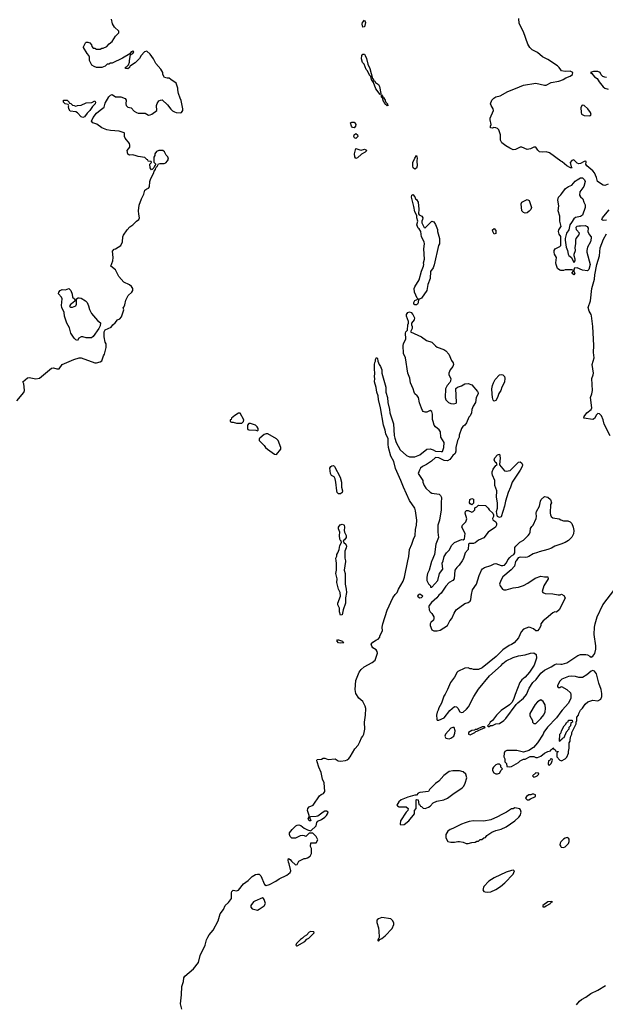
# Model space of a CAD drawing. Header units: inches. Extents: x 2347120 to 2490770, y 707513 to 877705.
# Tile 98 of 132: x 2433740 to 2440515, y 784864 to 796263. Entities that reach past the tile are written whole.
import ezdxf

# ---------------------------------------------------------------- set-up
doc = ezdxf.new("R2010")
doc.units = ezdxf.units.IN
doc.header["$MEASUREMENT"] = 0
for name, color, linetype in [('C4738', 7, 'Continuous'), ('C4739', 7, 'Continuous'), ('C4748', 7, 'Continuous'), ('C4749', 7, 'Continuous')]:
    doc.layers.add(name, color=color, linetype=linetype)

msp = doc.modelspace()

# ---------------------------------------------------------------- linework, layer by layer
at = {"layer": 'C4738', "color": 5, "elevation": 40}
for points in [[(2435615, 784810), (2435602, 784870), (2435614, 784974), (2435616, 785070), (2435636, 785130), (2435641, 785170), (2435649, 785190), (2435750, 785277), (2435808, 785350), (2435827, 785430), (2435886, 785550), (2435902, 785610), (2435917, 785643), (2435931, 785669), (2435979, 785721), (2436035, 785830), (2436058, 785910), (2436098, 785962), (2436116, 786010), (2436156, 786044), (2436190, 786090), (2436190, 786154), (2436193, 786170), (2436201, 786179), (2436210, 786184), (2436250, 786177), (2436270, 786187), (2436330, 786261), (2436382, 786298), (2436430, 786346), (2436470, 786366), (2436491, 786371), (2436510, 786372), (2436530, 786352), (2436571, 786250), (2436590, 786241), (2436630, 786251), (2436704, 786290), (2436743, 786317), (2436830, 786359), (2436869, 786390), (2436876, 786410), (2436859, 786490), (2436849, 786511), (2436846, 786534), (2436850, 786552), (2436870, 786541), (2436883, 786523), (2436930, 786478), (2436950, 786482), (2436970, 786522), (2437030, 786552), (2437047, 786553), (2437070, 786562), (2437100, 786580), (2437118, 786610), (2437118, 786670), (2437106, 786690), (2437108, 786732), (2437170, 786734), (2437188, 786770), (2437170, 786806), (2437130, 786846), (2437090, 786846), (2437050, 786806), (2437036, 786816), (2437010, 786818), (2436985, 786815), (2436930, 786788), (2436890, 786788), (2436868, 786808), (2436862, 786830), (2436863, 786850), (2436892, 786890), (2436935, 786930), (2436950, 786940), (2436970, 786944), (2436993, 786933), (2437030, 786903), (2437070, 786885), (2437110, 786874), (2437169, 786931), (2437179, 786970), (2437190, 786985), (2437230, 787003), (2437269, 787030), (2437290, 787051), (2437301, 787070), (2437309, 787090), (2437290, 787101), (2437270, 787099), (2437251, 787090), (2437190, 787043), (2437170, 787037), (2437105, 787035), (2437094, 787030), (2437110, 786988), (2437090, 786988), (2437078, 787010), (2437089, 787030), (2437089, 787050), (2437070, 787110), (2437075, 787130), (2437091, 787149), (2437135, 787170), (2437210, 787279), (2437227, 787293), (2437255, 787305), (2437270, 787330), (2437262, 787430), (2437245, 787470), (2437227, 787547), (2437200, 787610), (2437181, 787670), (2437179, 787690), (2437183, 787697), (2437230, 787703), (2437250, 787715), (2437270, 787714), (2437310, 787700), (2437390, 787705), (2437424, 787684), (2437450, 787681), (2437508, 787688), (2437530, 787695), (2437550, 787711), (2437565, 787730), (2437619, 787821), (2437655, 787865), (2437677, 787903), (2437693, 787950), (2437711, 787969), (2437723, 787990), (2437735, 788050), (2437731, 788130), (2437742, 788210), (2437743, 788290), (2437736, 788316), (2437709, 788369), (2437664, 788410), (2437630, 788462), (2437622, 788510), (2437630, 788612), (2437668, 788710), (2437690, 788741), (2437727, 788770), (2437819, 788821), (2437851, 788849), (2437862, 788870), (2437879, 788930), (2437875, 788950), (2437863, 788970), (2437827, 788990), (2437814, 789010), (2437808, 789032), (2437825, 789055), (2437870, 789085), (2437888, 789092), (2437907, 789113), (2437908, 789130), (2437938, 789190), (2437934, 789230), (2437941, 789270), (2437993, 789427), (2438056, 789570), (2438085, 789610), (2438108, 789632), (2438123, 789670), (2438175, 789765), (2438191, 789810), (2438231, 790000)], [(2437509, 790000), (2437511, 789990), (2437495, 789890), (2437507, 789850), (2437504, 789730), (2437518, 789670), (2437521, 789630), (2437510, 789570), (2437508, 789510), (2437481, 789430), (2437470, 789375), (2437450, 789369), (2437439, 789410), (2437439, 789450), (2437422, 789490), (2437421, 789510), (2437453, 789590), (2437446, 789630), (2437429, 789670), (2437409, 789749), (2437415, 789790), (2437399, 789850), (2437404, 789890), (2437404, 789970), (2437401, 790000)], [(2438509, 790000), (2438505, 789990), (2438476, 789890), (2438459, 789850), (2438451, 789811), (2438451, 789770), (2438470, 789732), (2438492, 789710), (2438494, 789694), (2438510, 789692), (2438576, 789770), (2438596, 789850), (2438637, 789903), (2438629, 789970), (2438639, 790000)], [(2438858, 790000), (2438825, 789950), (2438797, 789923), (2438776, 789890), (2438765, 789790), (2438751, 789769), (2438710, 789746), (2438670, 789707), (2438615, 789625), (2438590, 789601), (2438567, 789570), (2438505, 789515), (2438479, 789481), (2438475, 789470), (2438479, 789430), (2438488, 789408), (2438508, 789388), (2438530, 789351), (2438533, 789330), (2438527, 789310), (2438497, 789283), (2438491, 789269), (2438491, 789250), (2438510, 789201), (2438530, 789187), (2438570, 789187), (2438606, 789194), (2438690, 789250), (2438718, 789302), (2438740, 789330), (2438766, 789394), (2438790, 789430), (2438890, 789504), (2438930, 789517), (2438952, 789530), (2438961, 789550), (2438966, 789610), (2438978, 789662), (2439027, 789730), (2439057, 789830), (2439083, 789890), (2439094, 789906), (2439119, 789921), (2439190, 789945), (2439230, 789965), (2439250, 789968), (2439310, 789945), (2439330, 789944), (2439348, 789950), (2439369, 789970), (2439384, 790000)], [(2439484, 790000), (2439478, 789990), (2439465, 789935), (2439426, 789894), (2439330, 789815), (2439305, 789770), (2439292, 789730), (2439298, 789710), (2439325, 789670), (2439343, 789663), (2439370, 789664), (2439450, 789687), (2439510, 789695), (2439570, 789714), (2439620, 789740), (2439704, 789796), (2439770, 789821), (2439810, 789812), (2439852, 789812), (2439854, 789790), (2439806, 789710), (2439785, 789645), (2439792, 789632), (2439820, 789620), (2439910, 789615), (2439970, 789605), (2439995, 789605), (2440000, 789608)], [(2440000, 789466), (2439982, 789430), (2439950, 789406), (2439930, 789408), (2439910, 789398), (2439831, 789329), (2439795, 789305), (2439771, 789269), (2439770, 789246), (2439751, 789210), (2439730, 789188), (2439710, 789188), (2439686, 789210), (2439648, 789228), (2439630, 789229), (2439570, 789208), (2439542, 789178), (2439510, 789108), (2439462, 789050), (2439431, 789029), (2439402, 789018), (2439330, 788969), (2439251, 788890), (2439090, 788759), (2439050, 788742), (2438990, 788742), (2438970, 788749), (2438950, 788749), (2438930, 788758), (2438890, 788755), (2438810, 788719), (2438801, 788710), (2438770, 788650), (2438723, 788590), (2438691, 788509), (2438664, 788456), (2438646, 788430), (2438621, 788350), (2438590, 788298), (2438583, 788270), (2438570, 788246), (2438561, 788210), (2438565, 788165), (2438570, 788154), (2438590, 788154), (2438650, 788182), (2438716, 788264), (2438770, 788312), (2438794, 788310), (2438810, 788294), (2438834, 788250), (2438850, 788242), (2438870, 788245), (2438910, 788281), (2438933, 788310), (2438994, 788426), (2439048, 788512), (2439174, 788666), (2439312, 788788), (2439329, 788811), (2439370, 788841), (2439450, 788881), (2439510, 788899), (2439590, 788911), (2439650, 788931), (2439690, 788932), (2439716, 788916), (2439721, 788870), (2439691, 788790), (2439639, 788710), (2439588, 788652), (2439550, 788622), (2439527, 788590), (2439471, 788450), (2439457, 788403), (2439437, 788363), (2439408, 788332), (2439310, 788265), (2439255, 788210), (2439211, 788149), (2439185, 788130), (2439173, 788107), (2439154, 788090), (2439162, 788082), (2439170, 788082), (2439187, 788093), (2439210, 788092), (2439249, 788111), (2439290, 788116), (2439342, 788150), (2439366, 788174), (2439485, 788335), (2439504, 788356), (2439569, 788410), (2439604, 788450), (2439635, 788525), (2439678, 788590), (2439716, 788624), (2439770, 788698), (2439810, 788731), (2439890, 788771), (2439930, 788798), (2439950, 788805), (2440000, 788803)], [(2440000, 788616), (2439990, 788606), (2439964, 788556), (2439964, 788544), (2439970, 788534), (2439990, 788534), (2440000, 788538)], [(2440000, 788249), (2439950, 788182), (2439846, 788074), (2439805, 788015), (2439795, 787990), (2439731, 787890), (2439683, 787837), (2439630, 787802), (2439570, 787782), (2439490, 787804), (2439377, 787803), (2439352, 787790), (2439345, 787770), (2439342, 787730), (2439353, 787707), (2439354, 787670), (2439372, 787652), (2439378, 787618), (2439410, 787612), (2439430, 787618), (2439510, 787662), (2439530, 787682), (2439570, 787702), (2439590, 787702), (2439648, 787732), (2439690, 787732), (2439710, 787722), (2439730, 787722), (2439770, 787738), (2439810, 787771), (2439850, 787792), (2439882, 787798), (2439886, 787810), (2439902, 787818), (2439910, 787834), (2439918, 787818), (2439933, 787813), (2439938, 787798), (2439973, 787793), (2439970, 787786), (2439958, 787782), (2439954, 787770), (2439954, 787730), (2439990, 787692), (2440000, 787687)], [(2440000, 787923), (2439998, 787922), (2439990, 787906), (2439986, 787910), (2439988, 787992), (2440000, 788004)], [(2440000, 786744), (2439994, 786730), (2439991, 786710), (2440000, 786692)]]:
    msp.add_lwpolyline(points, dxfattribs=at)
for points in [[(2438370, 789614), (2438350, 789602), (2438343, 789590), (2438350, 789581), (2438370, 789571), (2438390, 789574), (2438406, 789590)], [(2437455, 789045), (2437430, 789050), (2437408, 789072), (2437417, 789083), (2437430, 789085), (2437474, 789070), (2437479, 789059), (2437490, 789049)], [(2439770, 788388), (2439730, 788368), (2439704, 788336), (2439642, 788230), (2439644, 788204), (2439674, 788150), (2439674, 788130), (2439690, 788114), (2439710, 788114), (2439770, 788172), (2439804, 788216), (2439819, 788250), (2439824, 788290), (2439819, 788330), (2439798, 788370)], [(2438750, 788069), (2438730, 788062), (2438668, 787992), (2438658, 787970), (2438670, 787945), (2438710, 787939), (2438730, 787946), (2438762, 787970), (2438775, 788005), (2438779, 788030), (2438768, 788068)], [(2439118, 788078), (2439090, 788075), (2439034, 788050), (2439034, 788046), (2439010, 788046), (2439002, 788038), (2438970, 788034), (2438932, 788010), (2438934, 787990), (2438950, 787985), (2439006, 788010), (2439018, 788022), (2439046, 788030), (2439046, 788034), (2439126, 788070)], [(2439890, 787706), (2439878, 787702), (2439873, 787687), (2439858, 787682), (2439854, 787650), (2439858, 787638), (2439870, 787634), (2439890, 787654), (2439898, 787670), (2439906, 787690), (2439902, 787702)], [(2438830, 787569), (2438750, 787569), (2438710, 787559), (2438648, 787512), (2438590, 787449), (2438550, 787422), (2438482, 787350), (2438470, 787328), (2438370, 787318), (2438352, 787308), (2438330, 787286), (2438310, 787286), (2438230, 787262), (2438152, 787230), (2438125, 787210), (2438102, 787170), (2438110, 787162), (2438132, 787152), (2438212, 787152), (2438234, 787130), (2438232, 787110), (2438210, 787088), (2438145, 786990), (2438142, 786950), (2438145, 786945), (2438150, 786942), (2438190, 786946), (2438244, 786990), (2438308, 787070), (2438306, 787110), (2438326, 787130), (2438326, 787230), (2438330, 787234), (2438352, 787232), (2438358, 787178), (2438370, 787174), (2438378, 787158), (2438390, 787154), (2438410, 787134), (2438430, 787132), (2438470, 787145), (2438490, 787158), (2438525, 787195), (2438565, 787215), (2438646, 787230), (2438688, 787250), (2438750, 787298), (2438858, 787370), (2438878, 787390), (2438895, 787425), (2438914, 787486), (2438902, 787530), (2438870, 787554)], [(2439290, 787646), (2439270, 787646), (2439250, 787638), (2439222, 787610), (2439212, 787590), (2439212, 787570), (2439226, 787546), (2439250, 787532), (2439270, 787532), (2439290, 787542), (2439310, 787574), (2439326, 787590), (2439306, 787610), (2439306, 787630)], [(2439710, 787546), (2439674, 787510), (2439690, 787494), (2439710, 787502), (2439726, 787510), (2439746, 787530), (2439742, 787542)], [(2439690, 787298), (2439670, 787298), (2439652, 787288), (2439630, 787288), (2439602, 787270), (2439594, 787250), (2439613, 787233), (2439630, 787232), (2439650, 787242), (2439706, 787270), (2439706, 787290)], [(2439470, 787138), (2439451, 787129), (2439430, 787129), (2439371, 787089), (2439317, 787063), (2439270, 787033), (2439190, 786999), (2439110, 786986), (2438990, 786987), (2438941, 786979), (2438895, 786965), (2438850, 786949), (2438750, 786899), (2438722, 786890), (2438692, 786868), (2438672, 786830), (2438672, 786790), (2438694, 786750), (2438730, 786741), (2438770, 786741), (2438810, 786751), (2438830, 786751), (2438870, 786742), (2438905, 786725), (2438930, 786725), (2438970, 786738), (2439010, 786742), (2439030, 786752), (2439047, 786753), (2439069, 786771), (2439087, 786773), (2439109, 786791), (2439130, 786794), (2439143, 786817), (2439202, 786858), (2439250, 786876), (2439310, 786891), (2439370, 786919), (2439470, 786987), (2439514, 787030), (2439529, 787050), (2439542, 787090), (2439536, 787116), (2439528, 787128)], [(2439450, 786418), (2439430, 786415), (2439370, 786393), (2439230, 786329), (2439166, 786290), (2439111, 786230), (2439098, 786190), (2439110, 786172), (2439125, 786165), (2439150, 786161), (2439190, 786167), (2439250, 786195), (2439304, 786230), (2439354, 786270), (2439448, 786370), (2439466, 786410)], [(2436550, 786096), (2436460, 786060), (2436446, 786050), (2436415, 786010), (2436416, 785990), (2436431, 785971), (2436490, 785956), (2436510, 785966), (2436570, 786006), (2436584, 786030), (2436570, 786078), (2436562, 786090)], [(2439890, 786054), (2439850, 786049), (2439792, 786010), (2439794, 785994), (2439810, 785992), (2439830, 786003), (2439882, 786030), (2439883, 786037), (2439894, 786046), (2439906, 786050)], [(2437930, 785869), (2437890, 785855), (2437877, 785843), (2437871, 785830), (2437871, 785810), (2437891, 785751), (2437896, 785710), (2437898, 785642), (2437894, 785626), (2437890, 785626), (2437882, 785610), (2437882, 785602), (2437890, 785594), (2437906, 785614), (2437930, 785625), (2437970, 785656), (2438050, 785742), (2438069, 785790), (2438068, 785808), (2438055, 785835), (2438033, 785853)], [(2437110, 785706), (2437090, 785698), (2437057, 785663), (2437030, 785648), (2437011, 785629), (2436990, 785615), (2436942, 785570), (2436934, 785550), (2436942, 785542), (2436950, 785542), (2437038, 785590), (2437063, 785617), (2437086, 785630), (2437146, 785690), (2437142, 785702)]]:
    msp.add_lwpolyline(points, close=True, dxfattribs=at)
at = {"layer": 'C4739', "color": 5}
for points, elevation in [([(2433708, 791850), (2433790, 791948), (2433796, 791970), (2433792, 792012), (2433787, 792047), (2433778, 792070), (2433830, 792118), (2433850, 792121), (2433927, 792107), (2433970, 792112), (2434110, 792228), (2434130, 792234), (2434170, 792222), (2434198, 792222), (2434230, 792270), (2434368, 792330), (2434430, 792349), (2434450, 792349), (2434610, 792291), (2434630, 792291), (2434670, 792301), (2434690, 792312), (2434709, 792370), (2434721, 792390), (2434741, 792470), (2434741, 792510), (2434730, 792529), (2434719, 792590), (2434718, 792650), (2434730, 792671), (2434797, 792703), (2434816, 792730), (2434845, 792755), (2434870, 792787), (2434898, 792802), (2434917, 792823), (2434946, 792906), (2434938, 792930), (2434946, 792934), (2434958, 792962), (2434970, 793018), (2434996, 793070), (2435038, 793110), (2435050, 793130), (2435048, 793150), (2435035, 793175), (2435012, 793192), (2434945, 793225), (2434888, 793290), (2434847, 793367), (2434795, 793410), (2434819, 793470), (2434823, 793510), (2434815, 793585), (2434834, 793606), (2434850, 793611), (2434909, 793650), (2434929, 793690), (2434935, 793750), (2434942, 793770), (2434982, 793830), (2435014, 793866), (2435048, 793890), (2435090, 793932), (2435118, 793950), (2435128, 793970), (2435118, 794010), (2435115, 794050), (2435123, 794117), (2435149, 794190), (2435176, 794244), (2435189, 794290), (2435210, 794305), (2435229, 794311), (2435242, 794330), (2435245, 794390), (2435257, 794423), (2435290, 794482), (2435295, 794510), (2435313, 794530), (2435315, 794545), (2435322, 794558), (2435330, 794562), (2435347, 794593), (2435360, 794600), (2435410, 794598), (2435430, 794607), (2435452, 794628), (2435461, 794650), (2435455, 794675), (2435434, 794694), (2435414, 794734), (2435395, 794750), (2435350, 794749), (2435323, 794737), (2435305, 794710), (2435302, 794690), (2435292, 794670), (2435293, 794613), (2435314, 794590), (2435304, 794576), (2435293, 794547), (2435273, 794527), (2435266, 794526), (2435249, 794550), (2435246, 794590), (2435266, 794610), (2435262, 794622), (2435227, 794627), (2435222, 794642), (2435210, 794646), (2435187, 794667), (2435110, 794679), (2435089, 794689), (2435050, 794699), (2435010, 794695), (2434990, 794708), (2434985, 794750), (2435014, 794786), (2435015, 794810), (2435009, 794830), (2434959, 794890), (2434953, 794910), (2434954, 794950), (2434950, 794954), (2434890, 794974), (2434790, 794979), (2434750, 794989), (2434690, 795013), (2434632, 795052), (2434588, 795068), (2434572, 795090), (2434590, 795130), (2434630, 795181), (2434670, 795217), (2434716, 795250), (2434730, 795296), (2434770, 795371), (2434790, 795391), (2434810, 795396), (2434850, 795372), (2434910, 795371), (2434962, 795350), (2434971, 795330), (2434967, 795290), (2434971, 795270), (2434990, 795251), (2435030, 795241), (2435065, 795205), (2435090, 795187), (2435110, 795181), (2435190, 795181), (2435230, 795159), (2435250, 795161), (2435268, 795170), (2435328, 795210), (2435322, 795270), (2435330, 795292), (2435350, 795322), (2435370, 795332), (2435390, 795334), (2435450, 795278), (2435488, 795228), (2435510, 795207), (2435530, 795195), (2435550, 795187), (2435597, 795183), (2435613, 795187), (2435629, 795211), (2435629, 795230), (2435609, 795329), (2435596, 795356), (2435579, 795410), (2435569, 795450), (2435569, 795470), (2435549, 795529), (2435488, 795570), (2435470, 795588), (2435445, 795585), (2435415, 795595), (2435398, 795630), (2435398, 795650), (2435375, 795690), (2435317, 795757), (2435289, 795810), (2435250, 795866), (2435210, 795900), (2435184, 795890), (2435146, 795850), (2435125, 795815), (2435097, 795783), (2435076, 795764), (2435022, 795730), (2435016, 795724), (2435012, 795708), (2434990, 795694), (2434970, 795698), (2434962, 795710), (2434980, 795720), (2434998, 795742), (2435009, 795770), (2435009, 795791), (2435023, 795857), (2435050, 795871), (2435061, 795890), (2435050, 795899), (2435031, 795890), (2435013, 795867), (2434930, 795819), (2434810, 795758), (2434790, 795758), (2434770, 795748), (2434753, 795747), (2434730, 795726), (2434692, 795708), (2434629, 795709), (2434600, 795720), (2434576, 795736), (2434570, 795746), (2434549, 795789), (2434549, 795830), (2434542, 795850), (2434519, 795870), (2434480, 795940), (2434478, 795950), (2434503, 795997), (2434510, 796002), (2434530, 796002), (2434550, 795994), (2434570, 795974), (2434573, 795953), (2434590, 795934), (2434610, 795934), (2434630, 795922), (2434670, 795922), (2434690, 795932), (2434707, 795933), (2434750, 795952), (2434776, 795984), (2434810, 796012), (2434849, 796071), (2434886, 796110), (2434888, 796130), (2434836, 796176), (2434815, 796215), (2434804, 796270)], 60), ([(2440000, 795684), (2439983, 795710), (2439962, 795730), (2439850, 795802), (2439790, 795834), (2439730, 795883), (2439670, 795913), (2439641, 795941), (2439619, 795979), (2439570, 796122), (2439520, 796220), (2439516, 796276)], 40), ([(2440000, 794627), (2439870, 794721), (2439830, 794733), (2439790, 794729), (2439753, 794733), (2439733, 794753), (2439710, 794788), (2439687, 794787), (2439650, 794769), (2439610, 794761), (2439550, 794786), (2439530, 794786), (2439478, 794762), (2439450, 794757), (2439410, 794774), (2439363, 794803), (2439319, 794839), (2439301, 794870), (2439303, 794930), (2439284, 794990), (2439270, 795004), (2439250, 795013), (2439225, 795015), (2439210, 795008), (2439189, 795010), (2439189, 795030), (2439195, 795050), (2439183, 795103), (2439184, 795124), (2439220, 795210), (2439217, 795230), (2439193, 795270), (2439188, 795290), (2439203, 795330), (2439225, 795355), (2439249, 795371), (2439298, 795382), (2439388, 795432), (2439475, 795465), (2439570, 795507), (2439710, 795527), (2439810, 795507), (2439830, 795507), (2439890, 795536), (2439977, 795550), (2440000, 795559)], 40), ([(2440000, 793885), (2439989, 793930), (2439989, 793990), (2439969, 794050), (2439976, 794110), (2439965, 794175), (2439973, 794210), (2440000, 794237)], 40), ([(2440000, 793752), (2439981, 793781), (2439974, 793810), (2439978, 793830), (2440000, 793864)], 40), ([(2440000, 793361), (2439990, 793362), (2439963, 793383), (2439947, 793430), (2439944, 793450), (2439949, 793509), (2439929, 793550), (2439924, 793570), (2439925, 793590), (2439934, 793610), (2439990, 793637), (2440000, 793650), (2440000, 793654)], 40), ([(2438231, 790000), (2438241, 790050), (2438250, 790130), (2438278, 790190), (2438295, 790250), (2438314, 790290), (2438319, 790361), (2438332, 790410), (2438335, 790470), (2438319, 790579), (2438310, 790610), (2438250, 790697), (2438179, 790850), (2438150, 790930), (2438087, 791067), (2438067, 791147), (2438036, 791210), (2438008, 791310), (2438003, 791350), (2438005, 791410), (2437977, 791470), (2437970, 791510), (2437948, 791570), (2437916, 791770), (2437890, 791866), (2437889, 791910), (2437874, 791950), (2437864, 792004), (2437845, 792070), (2437849, 792110), (2437844, 792130), (2437849, 792170), (2437844, 792216), (2437846, 792270), (2437850, 792294), (2437858, 792310), (2437858, 792330), (2437870, 792354), (2437880, 792340), (2437882, 792310), (2437898, 792270), (2437916, 792250), (2437931, 792210), (2437931, 792170), (2437975, 792010), (2437978, 791950), (2437995, 791890), (2438001, 791830), (2438019, 791750), (2438021, 791710), (2438051, 791631), (2438063, 791583), (2438073, 791450), (2438080, 791420), (2438095, 791370), (2438142, 791282), (2438217, 791217), (2438250, 791202), (2438310, 791203), (2438370, 791224), (2438450, 791291), (2438490, 791294), (2438523, 791283), (2438550, 791267), (2438617, 791263), (2438630, 791265), (2438647, 791310), (2438653, 791370), (2438611, 791431), (2438608, 791490), (2438595, 791515), (2438552, 791550), (2438536, 791570), (2438522, 791610), (2438515, 791635), (2438515, 791695), (2438509, 791729), (2438490, 791739), (2438450, 791721), (2438430, 791720), (2438410, 791727), (2438400, 791740), (2438387, 791767), (2438367, 791827), (2438355, 791890), (2438339, 791910), (2438313, 791933), (2438303, 791950), (2438291, 791990), (2438260, 792060), (2438255, 792115), (2438231, 792170), (2438205, 792350), (2438180, 792400), (2438177, 792490), (2438181, 792510), (2438209, 792570), (2438209, 792590), (2438203, 792610), (2438205, 792635), (2438209, 792651), (2438228, 792670), (2438229, 792729), (2438238, 792750), (2438238, 792770), (2438214, 792830), (2438215, 792850), (2438230, 792872), (2438250, 792882), (2438270, 792874), (2438290, 792852), (2438307, 792810), (2438305, 792790), (2438272, 792750), (2438272, 792730), (2438282, 792710), (2438282, 792690), (2438262, 792650), (2438390, 792591), (2438447, 792550), (2438510, 792530), (2438549, 792489), (2438570, 792473), (2438646, 792446), (2438670, 792431), (2438705, 792390), (2438737, 792317), (2438755, 792290), (2438758, 792270), (2438750, 792250), (2438720, 792210), (2438704, 792170), (2438707, 792150), (2438727, 792110), (2438723, 792077), (2438717, 792063), (2438686, 792030), (2438667, 791990), (2438661, 791890), (2438670, 791862), (2438702, 791830), (2438730, 791818), (2438763, 791817), (2438790, 791822), (2438794, 791830), (2438788, 791992), (2438806, 792010), (2438850, 792024), (2438892, 792048), (2438930, 792050), (2438970, 792036), (2439038, 791958), (2439044, 791944), (2439045, 791930), (2439022, 791890), (2439013, 791830), (2438987, 791790), (2438972, 791752), (2438966, 791710), (2438950, 791678), (2438937, 791663), (2438910, 791598), (2438891, 791569), (2438867, 791553), (2438851, 791529), (2438826, 791454), (2438825, 791430), (2438805, 791390), (2438788, 791312), (2438788, 791270), (2438778, 791242), (2438750, 791217), (2438717, 791170), (2438690, 791155), (2438650, 791159), (2438590, 791189), (2438550, 791194), (2438506, 791154), (2438446, 791114), (2438401, 791090), (2438378, 791070), (2438365, 791050), (2438352, 791010), (2438405, 790930), (2438406, 790910), (2438418, 790870), (2438440, 790840), (2438490, 790792), (2438510, 790782), (2438592, 790772), (2438610, 790754), (2438622, 790730), (2438616, 790670), (2438617, 790590), (2438596, 790470), (2438578, 790410), (2438576, 790330), (2438584, 790270), (2438554, 790190), (2438539, 790070), (2438509, 790000)], 40), ([(2439384, 790000), (2439389, 790010), (2439410, 790038), (2439430, 790058), (2439458, 790070), (2439469, 790091), (2439467, 790130), (2439470, 790152), (2439479, 790170), (2439526, 790214), (2439570, 790238), (2439624, 790290), (2439637, 790310), (2439645, 790330), (2439649, 790371), (2439664, 790396), (2439679, 790410), (2439717, 790490), (2439721, 790510), (2439715, 790550), (2439719, 790570), (2439754, 790630), (2439765, 790690), (2439774, 790710), (2439810, 790745), (2439850, 790737), (2439881, 790710), (2439891, 790670), (2439883, 790650), (2439879, 790550), (2439881, 790530), (2439890, 790512), (2439910, 790498), (2439983, 790483), (2440000, 790475)], 40), ([(2438639, 790000), (2438653, 790047), (2438679, 790090), (2438710, 790121), (2438741, 790179), (2438770, 790211), (2438850, 790245), (2438870, 790242), (2438888, 790252), (2438894, 790314), (2438855, 790390), (2438862, 790410), (2438902, 790450), (2438915, 790485), (2438895, 790550), (2438898, 790570), (2438910, 790582), (2438930, 790582), (2438970, 790562), (2438986, 790570), (2439006, 790590), (2439007, 790613), (2439030, 790622), (2439050, 790642), (2439130, 790638), (2439162, 790610), (2439172, 790590), (2439214, 790550), (2439222, 790530), (2439222, 790510), (2439212, 790490), (2439213, 790473), (2439250, 790451), (2439258, 790430), (2439257, 790410), (2439244, 790390), (2439159, 790330), (2439110, 790264), (2439050, 790236), (2439010, 790206), (2438990, 790199), (2438942, 790198), (2438932, 790190), (2438927, 790130), (2438895, 790090), (2438874, 790026), (2438858, 790000)], 40), ([(2437401, 790000), (2437398, 790030), (2437408, 790052), (2437409, 790070), (2437422, 790090), (2437435, 790130), (2437443, 790177), (2437462, 790210), (2437458, 790230), (2437450, 790235), (2437443, 790250), (2437439, 790290), (2437444, 790330), (2437429, 790370), (2437429, 790390), (2437446, 790414), (2437470, 790423), (2437490, 790416), (2437493, 790410), (2437499, 790390), (2437494, 790350), (2437497, 790330), (2437516, 790290), (2437519, 790270), (2437499, 790241), (2437482, 790230), (2437491, 790210), (2437513, 790193), (2437522, 790170), (2437519, 790150), (2437503, 790110), (2437503, 790030), (2437509, 790000)], 40), ([(2440000, 790193), (2439930, 790169), (2439893, 790147), (2439850, 790129), (2439750, 790104), (2439730, 790094), (2439680, 790080), (2439631, 790049), (2439610, 790042), (2439590, 790038), (2439530, 790042), (2439506, 790034), (2439484, 790000)], 40)]:
    msp.add_lwpolyline(points, dxfattribs=dict(at, elevation=elevation))
for points, elevation in [([(2437710, 796178), (2437703, 796210), (2437708, 796232), (2437730, 796257), (2437741, 796230), (2437730, 796182)], 40), ([(2437910, 795398), (2437861, 795461), (2437835, 795535), (2437820, 795560), (2437810, 795570), (2437804, 795604), (2437795, 795615), (2437790, 795615), (2437765, 795670), (2437748, 795688), (2437724, 795750), (2437708, 795768), (2437695, 795810), (2437700, 795850), (2437710, 795864), (2437730, 795863), (2437739, 795850), (2437753, 795813), (2437767, 795750), (2437790, 795698), (2437821, 795581), (2437830, 795578), (2437837, 795557), (2437850, 795551), (2437857, 795537), (2437891, 795511), (2437902, 795490), (2437918, 795410), (2437918, 795402)], 40), ([(2434390, 795262), (2434410, 795271), (2434450, 795272), (2434510, 795302), (2434575, 795305), (2434610, 795322), (2434616, 795310), (2434614, 795290), (2434582, 795258), (2434552, 795210), (2434519, 795181), (2434490, 795138), (2434470, 795132), (2434450, 795139), (2434410, 795184), (2434390, 795195), (2434326, 795206), (2434309, 795230), (2434303, 795257), (2434307, 795267), (2434302, 795282), (2434268, 795290), (2434248, 795310), (2434247, 795333), (2434290, 795332), (2434314, 795310), (2434318, 795298), (2434330, 795294), (2434350, 795272), (2434371, 795271)], 60), ([(2437942, 795362), (2437950, 795362), (2437970, 795331), (2437974, 795314), (2437994, 795290), (2437996, 795276), (2438002, 795270), (2437990, 795265), (2437965, 795290), (2437955, 795315), (2437950, 795315), (2437938, 795358), (2437930, 795358), (2437926, 795370), (2437926, 795394), (2437942, 795370)], 40), ([(2437610, 795013), (2437590, 795016), (2437578, 795030), (2437569, 795070), (2437582, 795078), (2437610, 795076), (2437619, 795070), (2437630, 795051), (2437627, 795030)], 40), ([(2437630, 794889), (2437614, 794894), (2437607, 794910), (2437610, 794931), (2437630, 794947), (2437650, 794931), (2437652, 794910)], 40), ([(2437690, 794754), (2437730, 794764), (2437754, 794754), (2437756, 794750), (2437739, 794730), (2437693, 794707), (2437650, 794664), (2437630, 794655), (2437617, 794677), (2437615, 794710), (2437629, 794771), (2437676, 794756)], 40), ([(2438310, 794534), (2438294, 794550), (2438289, 794570), (2438289, 794610), (2438310, 794662), (2438330, 794692), (2438339, 794659), (2438334, 794630), (2438337, 794570), (2438330, 794544)], 40), ([(2438430, 793854), (2438508, 793930), (2438530, 793922), (2438550, 793894), (2438573, 793833), (2438575, 793810), (2438598, 793730), (2438598, 793670), (2438585, 793650), (2438536, 793424), (2438523, 793390), (2438493, 793347), (2438490, 793266), (2438462, 793198), (2438450, 793130), (2438390, 793038), (2438366, 793026), (2438354, 793026), (2438350, 792986), (2438342, 792970), (2438330, 792962), (2438310, 792962), (2438302, 792970), (2438300, 792980), (2438299, 792990), (2438310, 793011), (2438338, 793022), (2438346, 793030), (2438338, 793038), (2438307, 793110), (2438304, 793150), (2438310, 793172), (2438361, 793250), (2438389, 793350), (2438413, 793410), (2438416, 793430), (2438413, 793450), (2438423, 793490), (2438415, 793610), (2438423, 793670), (2438419, 793690), (2438387, 793750), (2438382, 793810), (2438361, 793841), (2438349, 793850), (2438334, 793890), (2438348, 793930), (2438334, 793970), (2438335, 793995), (2438310, 794038), (2438301, 794101), (2438275, 794210), (2438278, 794230), (2438290, 794238), (2438310, 794212), (2438318, 794190), (2438330, 794181), (2438351, 794150), (2438358, 794070), (2438356, 794016), (2438363, 794003), (2438391, 793990), (2438403, 793970), (2438401, 793950), (2438391, 793930), (2438392, 793912), (2438418, 793858)], 40), ([(2439590, 794025), (2439570, 794030), (2439550, 794050), (2439541, 794130), (2439550, 794150), (2439610, 794181), (2439633, 794170), (2439662, 794090), (2439654, 794066), (2439635, 794045), (2439610, 794027)], 40), ([(2439230, 793782), (2439213, 793810), (2439210, 793831), (2439230, 793846), (2439250, 793822), (2439250, 793788)], 40), ([(2434350, 792934), (2434389, 792950), (2434397, 792970), (2434398, 793030), (2434416, 793044), (2434430, 793045), (2434450, 793038), (2434502, 793010), (2434522, 792990), (2434538, 792950), (2434546, 792910), (2434570, 792862), (2434640, 792780), (2434675, 792755), (2434670, 792718), (2434657, 792690), (2434590, 792596), (2434570, 792582), (2434510, 792582), (2434470, 792593), (2434450, 792593), (2434423, 792577), (2434410, 792550), (2434390, 792556), (2434370, 792577), (2434330, 792635), (2434317, 792697), (2434284, 792750), (2434258, 792830), (2434254, 792874), (2434226, 792930), (2434224, 792956), (2434230, 793030), (2434223, 793050), (2434189, 793090), (2434192, 793110), (2434207, 793130), (2434230, 793140), (2434270, 793137), (2434310, 793151), (2434331, 793130), (2434346, 793086), (2434351, 793050), (2434374, 793030), (2434382, 793010), (2434355, 792985), (2434331, 792970), (2434316, 792950), (2434322, 792942), (2434330, 792936)], 60), ([(2439230, 791847), (2439219, 791859), (2439210, 791890), (2439207, 791930), (2439204, 791990), (2439210, 792030), (2439220, 792060), (2439242, 792098), (2439290, 792151), (2439310, 792156), (2439330, 792151), (2439350, 792131), (2439354, 792114), (2439350, 792065), (2439319, 792010), (2439306, 791970), (2439284, 791936), (2439269, 791890), (2439250, 791855)], 40), ([(2436270, 791709), (2436230, 791682), (2436192, 791650), (2436185, 791635), (2436174, 791630), (2436174, 791610), (2436190, 791602), (2436210, 791602), (2436250, 791592), (2436310, 791594), (2436328, 791612), (2436335, 791630), (2436290, 791708)], 60), ([(2436410, 791588), (2436393, 791587), (2436374, 791570), (2436374, 791530), (2436378, 791518), (2436390, 791514), (2436472, 791512), (2436490, 791502), (2436498, 791510), (2436498, 791530), (2436488, 791550), (2436470, 791568)], 60), ([(2436610, 791469), (2436590, 791469), (2436570, 791462), (2436520, 791420), (2436512, 791410), (2436511, 791390), (2436570, 791335), (2436585, 791310), (2436608, 791290), (2436690, 791233), (2436710, 791231), (2436760, 791290), (2436762, 791310), (2436731, 791391), (2436710, 791412)], 60), ([(2439370, 791038), (2439414, 791046), (2439450, 791078), (2439510, 791142), (2439530, 791145), (2439550, 791131), (2439556, 791110), (2439553, 791090), (2439530, 791050), (2439436, 790910), (2439419, 790850), (2439390, 790789), (2439359, 790690), (2439348, 790630), (2439310, 790509), (2439290, 790501), (2439283, 790503), (2439268, 790510), (2439263, 790523), (2439258, 790570), (2439268, 790610), (2439269, 790670), (2439257, 790737), (2439259, 790810), (2439239, 790870), (2439237, 790930), (2439209, 790989), (2439205, 791010), (2439205, 791030), (2439219, 791061), (2439250, 791102), (2439266, 791110), (2439258, 791130), (2439242, 791142), (2439230, 791168), (2439236, 791190), (2439270, 791225), (2439290, 791232), (2439299, 791190), (2439292, 791110), (2439350, 791042)], 40), ([(2437430, 790775), (2437415, 790790), (2437409, 790810), (2437399, 790910), (2437389, 790949), (2437378, 790970), (2437347, 790987), (2437337, 791010), (2437329, 791071), (2437338, 791090), (2437350, 791098), (2437370, 791102), (2437382, 791090), (2437446, 790966), (2437463, 790910), (2437465, 790850), (2437476, 790810), (2437470, 790789), (2437450, 790775)], 40), ([(2438970, 790648), (2438950, 790658), (2438944, 790670), (2438949, 790710), (2438970, 790722), (2438990, 790712), (2438992, 790690), (2438992, 790668)], 40)]:
    msp.add_lwpolyline(points, close=True, dxfattribs=dict(at, elevation=elevation))
at = {"layer": 'C4748', "color": 5}
for points, elevation in [([(2440000, 788803), (2440018, 788802), (2440070, 788819), (2440199, 788901), (2440230, 788916), (2440290, 788916), (2440310, 788911), (2440336, 788896), (2440350, 788882), (2440370, 788894), (2440393, 788927), (2440406, 788974), (2440405, 789015), (2440387, 789147), (2440390, 789230), (2440397, 789270), (2440421, 789350), (2440487, 789490), (2440625, 789670)], 40), ([(2440000, 789608), (2440010, 789611), (2440037, 789597), (2440052, 789570), (2440000, 789466)], 40), ([(2440000, 787687), (2440010, 787682), (2440050, 787705), (2440070, 787725), (2440089, 787770), (2440089, 787791), (2440098, 787830), (2440098, 787890), (2440108, 787910), (2440108, 787930), (2440118, 787970), (2440128, 787990), (2440128, 788012), (2440178, 788110), (2440178, 788130), (2440186, 788150), (2440186, 788190), (2440206, 788210), (2440208, 788232), (2440228, 788270), (2440250, 788292), (2440282, 788338), (2440315, 788365), (2440370, 788385), (2440430, 788378), (2440462, 788398), (2440474, 788426), (2440477, 788463), (2440469, 788510), (2440442, 788582), (2440413, 788690), (2440390, 788722), (2440370, 788729), (2440350, 788722), (2440303, 788677), (2440250, 788649), (2440210, 788649), (2440170, 788661), (2440130, 788664), (2440090, 788659), (2440014, 788630), (2440000, 788616)], 40), ([(2440000, 788538), (2440010, 788542), (2440072, 788510), (2440111, 788470), (2440118, 788450), (2440118, 788410), (2440091, 788350), (2440016, 788270), (2440000, 788249)], 40), ([(2440000, 788004), (2440006, 788010), (2440008, 788030), (2440038, 788090), (2440055, 788105), (2440070, 788132), (2440086, 788134), (2440090, 788152), (2440133, 788153), (2440134, 788130), (2440118, 788122), (2440114, 788090), (2440094, 788070), (2440092, 788048), (2440064, 788016), (2440034, 787950), (2440018, 787942), (2440014, 787930), (2440000, 787923)], 40), ([(2440000, 786692), (2440004, 786684), (2440030, 786679), (2440050, 786687), (2440090, 786726), (2440099, 786750), (2440098, 786778), (2440089, 786789), (2440075, 786795), (2440050, 786789), (2440030, 786776), (2440003, 786750), (2440000, 786744)], 40), ([(2440181, 784859), (2440218, 784902), (2440240, 784920), (2440290, 784948), (2440349, 784991), (2440430, 785030), (2440519, 785081)], 20)]:
    msp.add_lwpolyline(points, dxfattribs=dict(at, elevation=elevation))
at = {"layer": 'C4749', "color": 5, "elevation": 40}
for points in [[(2440000, 795559), (2440029, 795570), (2440058, 795590), (2440110, 795611), (2440135, 795630), (2440141, 795650), (2440110, 795667), (2440050, 795663), (2440010, 795670), (2440000, 795684)], [(2440530, 795593), (2440510, 795596), (2440486, 795606), (2440466, 795626), (2440457, 795650), (2440430, 795662), (2440410, 795665), (2440377, 795663), (2440344, 795650), (2440359, 795639), (2440390, 795603), (2440421, 795581), (2440443, 795543), (2440490, 795486), (2440511, 795471), (2440550, 795457)], [(2440550, 794359), (2440510, 794342), (2440490, 794348), (2440427, 794390), (2440415, 794435), (2440392, 794490), (2440373, 794513), (2440302, 794570), (2440289, 794590), (2440293, 794613), (2440290, 794626), (2440270, 794621), (2440230, 794597), (2440210, 794595), (2440190, 794603), (2440150, 794639), (2440130, 794634), (2440107, 794610), (2440121, 794561), (2440131, 794550), (2440111, 794549), (2440070, 794570), (2440016, 794616), (2440000, 794627)], [(2440000, 794237), (2440013, 794250), (2440054, 794310), (2440090, 794334), (2440130, 794346), (2440166, 794394), (2440190, 794411), (2440230, 794431), (2440250, 794432), (2440274, 794410), (2440282, 794390), (2440266, 794334), (2440221, 794270), (2440216, 794230), (2440230, 794211), (2440256, 794190), (2440267, 794150), (2440281, 794121), (2440281, 794090), (2440250, 793999), (2440230, 793984), (2440170, 793973), (2440150, 793959), (2440126, 793914), (2440105, 793890), (2440095, 793830), (2440068, 793790), (2440051, 793730), (2440051, 793709), (2440062, 793630), (2440077, 793590), (2440086, 793550), (2440095, 793535), (2440125, 793510), (2440150, 793454), (2440167, 793473), (2440168, 793490), (2440154, 793530), (2440155, 793550), (2440169, 793590), (2440166, 793626), (2440174, 793670), (2440174, 793710), (2440180, 793730), (2440209, 793770), (2440216, 793790), (2440184, 793830), (2440180, 793860), (2440188, 793872), (2440210, 793878), (2440230, 793876), (2440282, 793882), (2440305, 793870), (2440319, 793850), (2440315, 793810), (2440330, 793778), (2440350, 793750), (2440353, 793733), (2440346, 793690), (2440309, 793630), (2440301, 793590), (2440302, 793570), (2440341, 793430), (2440324, 793370), (2440310, 793356), (2440250, 793362), (2440190, 793389), (2440154, 793386), (2440153, 793353), (2440162, 793330), (2440150, 793309), (2440128, 793330), (2440146, 793350), (2440142, 793362), (2440127, 793367), (2440050, 793369), (2440030, 793360), (2440000, 793361)], [(2440530, 793943), (2440497, 793937), (2440482, 793942), (2440477, 793950), (2440484, 793970), (2440497, 793990), (2440559, 794061)], [(2440000, 793864), (2440004, 793870), (2440000, 793885)], [(2440000, 793654), (2440002, 793670), (2440001, 793750), (2440000, 793752)], [(2440570, 791445), (2440502, 791582), (2440490, 791629), (2440470, 791676), (2440450, 791700), (2440430, 791704), (2440413, 791690), (2440390, 791648), (2440370, 791634), (2440266, 791650), (2440269, 791670), (2440300, 791710), (2440351, 791749), (2440358, 791770), (2440344, 791890), (2440359, 791930), (2440366, 791970), (2440358, 792110), (2440376, 792150), (2440379, 792170), (2440365, 792270), (2440386, 792350), (2440378, 792410), (2440381, 792490), (2440371, 792710), (2440354, 792834), (2440350, 792850), (2440327, 792890), (2440318, 792930), (2440344, 793010), (2440361, 793150), (2440390, 793258), (2440395, 793310), (2440416, 793430), (2440450, 793530), (2440457, 793623), (2440496, 793724), (2440530, 793785)], [(2440000, 790475), (2440030, 790461), (2440082, 790462), (2440110, 790451), (2440130, 790430), (2440145, 790390), (2440150, 790350), (2440146, 790310), (2440129, 790271), (2440090, 790235), (2440050, 790209), (2440000, 790193)]]:
    msp.add_lwpolyline(points, dxfattribs=at)
msp.add_lwpolyline([(2440247, 795273), (2440234, 795246), (2440235, 795190), (2440240, 795170), (2440270, 795155), (2440330, 795149), (2440345, 795155), (2440350, 795165), (2440346, 795190), (2440313, 795230), (2440270, 795270)], close=True, dxfattribs=at)

doc.saveas('drawing.dxf')
